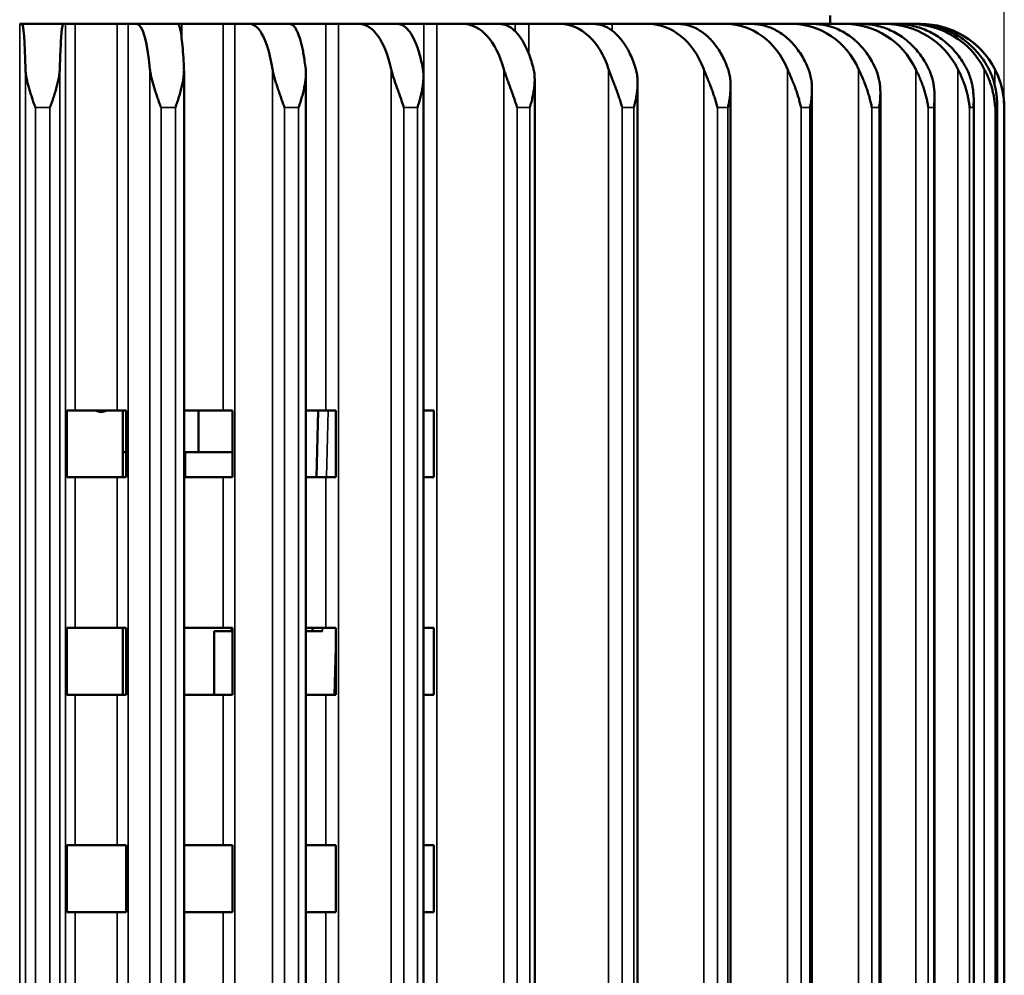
# Model space of a CAD drawing. Header units: millimetres. Extents: x 38 to 2514, y 38 to 1622.
# Tile 73 of 244: x 1073 to 1132, y 873 to 930. Entities that reach past the tile are written whole.
import ezdxf

# ---------------------------------------------------------------- set-up
doc = ezdxf.new("R2010")
doc.units = ezdxf.units.MM
doc.header["$LTSCALE"] = 7.692308
for name, color, linetype, lineweight in [('Dimension (ISO)', 7, 'Continuous', 25), ('Visible (ISO)', 7, 'Continuous', 50), ('Visible Narrow (ISO)', 7, 'Continuous', 35)]:
    doc.layers.add(name, color=color, linetype=linetype, lineweight=lineweight)
doc.styles.add('Note Text (ANSI)', font='tahoma.ttf')
doc.dimstyles.new('Default (ISO)', dxfattribs={"dimscale": 7.692308, "dimtxt": 1, "dimasz": 2.5, "dimexe": 3.175, "dimexo": 0, "dimgap": 0.762, "dimtad": 1, "dimrnd": 1e-08, "dimzin": 0, "dimdsep": 46, "dimtxsty": 'Note Text (ANSI)', "dimcen": 0.09, "dimdle": 10, "dimclrd": 1, "dimclre": 1, "dimclrt": 1, "dimazin": 0, "dimtfac": 3.5052, "dimtmove": 0, "dimatfit": 3, "dimfxl": 1, "dimtolj": 1, "dimtzin": 0, "dimlwd": -1, "dimlwe": -1, "dimarcsym": 0})

# ---------------------------------------------------------------- blocks, each defined once
blk = doc.blocks.new('*D19')
at = {"layer": 'Defpoints', "color": 0, "transparency": 16777216}
for p in [(1132.115, 1063.33), (1017.115, 770.693), (1132.115, 770.693)]:
    blk.add_point(p, dxfattribs=at)
at = {"layer": 'Dimension (ISO)', "color": 1, "transparency": 16777216}
for p, q in [((1017.115, 770.693), (1017.115, 1087.753)), ((1132.115, 770.693), (1132.115, 1087.753)), ((1036.346, 1063.33), (1112.885, 1063.33))]:
    blk.add_line(p, q, dxfattribs=at)
for points in [[(1036.346, 1066.535), (1036.346, 1060.125), (1017.115, 1063.33)], [(1112.885, 1066.535), (1112.885, 1060.125), (1132.115, 1063.33)]]:
    blk.add_solid(points, dxfattribs=at)
at = {"layer": 'Dimension (ISO)', "color": 1, "transparency": 16777216, "insert": (1024.38, 1079.255), "char_height": 7.69231, "attachment_point": 1, "style": 'Note Text (ANSI)'}
blk.add_mtext('\\A1;115.00 mm [4.528 in]', dxfattribs=at)

msp = doc.modelspace()

# ---------------------------------------------------------------- linework, layer by layer
at = {"layer": 'Visible (ISO)'}
for p, q in [((1121.7, 930.453), (1121.711, 929.943)), ((1073.241, 929.943), (1073.38, 929.943)), ((1073.38, 929.943), (1075.851, 929.943)), ((1075.851, 929.943), (1075.989, 929.943)), ((1075.989, 929.943), (1076.565, 929.943)), ((1079.073, 929.943), (1076.565, 929.943)), ((1079.073, 929.943), (1079.718, 929.943)), ((1079.718, 929.943), (1080.241, 929.943)), ((1080.241, 929.943), (1082.691, 929.943)), ((1082.691, 929.943), (1082.939, 929.943)), ((1085.404, 929.943), (1082.939, 929.943)), ((1085.404, 929.943), (1086.108, 929.943)), ((1086.108, 929.943), (1087.006, 929.943)), ((1087.006, 929.943), (1089.392, 929.943)), ((1091.551, 929.943), (1089.392, 929.943)), ((1091.551, 929.943), (1092.301, 929.943)), ((1092.301, 929.943), (1093.559, 929.943)), ((1093.559, 929.943), (1095.841, 929.943)), ((1097.408, 929.943), (1095.841, 929.943)), ((1097.408, 929.943), (1098.192, 929.943)), ((1098.192, 929.943), (1099.787, 929.943)), ((1099.787, 929.943), (1101.927, 929.943)), ((1102.874, 929.943), (1101.927, 929.943)), ((1102.874, 929.943), (1103.679, 929.943)), ((1103.679, 929.943), (1105.585, 929.943)), ((1105.585, 929.943), (1107.546, 929.943)), ((1107.858, 929.943), (1107.546, 929.943)), ((1107.858, 929.943), (1108.669, 929.943)), ((1108.669, 929.943), (1110.854, 929.943)), ((1110.854, 929.943), (1112.601, 929.943)), ((1112.601, 929.943), (1113.076, 929.943)), ((1113.076, 929.943), (1115.502, 929.943)), ((1115.502, 929.943), (1117.006, 929.943)), ((1117.006, 929.943), (1119.45, 929.943)), ((1119.45, 929.943), (1120.685, 929.943)), ((1120.685, 929.943), (1122.631, 929.943)), ((1122.631, 929.943), (1123.577, 929.943)), ((1123.577, 929.943), (1124.991, 929.943)), ((1124.991, 929.943), (1125.631, 929.943)), ((1125.631, 929.943), (1126.489, 929.943)), ((1126.489, 929.943), (1126.811, 929.943)), ((1126.811, 929.943), (1127.099, 929.943)), ((1127.114, 929.943), (1127.099, 929.943)), ((1083.066, 927.129), (1083.066, 775.343)), ((1090.354, 926.959), (1090.354, 775.343)), ((1097.384, 926.795), (1097.384, 775.343)), ((1104.035, 926.606), (1104.035, 775.343)), ((1110.192, 926.434), (1110.192, 775.343)), ((1115.751, 926.233), (1115.751, 775.343)), ((1120.616, 926.002), (1120.616, 775.343)), ((1124.704, 925.811), (1124.704, 775.343)), ((1127.946, 925.517), (1127.946, 775.343)), ((1130.286, 925.314), (1130.286, 775.343)), ((1131.683, 925.143), (1131.683, 817.676)), ((1132.115, 821.843), (1132.115, 924.943)), ((1076.059, 902.843), (1076.059, 906.843)), ((1076.565, 906.843), (1076.059, 906.843)), ((1079.073, 906.843), (1076.565, 906.843)), ((1079.073, 906.843), (1079.616, 906.843)), ((1079.415, 906.843), (1079.415, 902.843)), ((1079.616, 906.843), (1079.616, 902.843)), ((1085.404, 906.843), (1083.066, 906.843)), ((1083.94, 906.843), (1083.94, 904.35)), ((1085.404, 906.843), (1085.975, 906.843)), ((1085.975, 906.843), (1085.975, 902.843)), ((1091.551, 906.843), (1090.354, 906.843)), ((1090.987, 902.843), (1091.092, 906.843)), ((1091.093, 906.89), (1091.066, 905.851)), ((1091.551, 906.843), (1092.14, 906.843)), ((1092.14, 906.843), (1092.14, 902.843)), ((1097.408, 906.843), (1097.384, 906.843)), ((1097.408, 906.843), (1098.005, 906.843)), ((1098.005, 906.843), (1098.005, 902.843)), ((1079.415, 904.35), (1079.616, 904.35)), ((1083.94, 904.35), (1083.066, 904.35)), ((1083.14, 902.843), (1083.14, 904.35)), ((1083.94, 904.35), (1085.975, 904.35)), ((1076.565, 902.843), (1076.059, 902.843)), ((1079.073, 902.843), (1076.565, 902.843)), ((1079.073, 902.843), (1079.616, 902.843)), ((1085.404, 902.843), (1083.066, 902.843)), ((1085.404, 902.843), (1085.975, 902.843)), ((1091.551, 902.843), (1090.354, 902.843)), ((1091.551, 902.843), (1092.14, 902.843)), ((1097.408, 902.843), (1097.384, 902.843)), ((1097.408, 902.843), (1098.005, 902.843)), ((1076.059, 889.843), (1076.059, 893.843)), ((1076.565, 893.843), (1076.059, 893.843)), ((1079.073, 893.843), (1076.565, 893.843)), ((1079.073, 893.843), (1079.616, 893.843)), ((1079.415, 893.843), (1079.415, 889.843)), ((1079.616, 893.843), (1079.616, 889.843)), ((1085.404, 893.843), (1083.066, 893.843)), ((1085.404, 893.843), (1085.975, 893.843)), ((1085.975, 893.843), (1085.975, 889.843)), ((1091.551, 893.843), (1090.354, 893.843)), ((1090.746, 893.643), (1090.752, 893.843)), ((1091.551, 893.843), (1092.14, 893.843)), ((1092.14, 893.843), (1092.14, 889.843)), ((1097.408, 893.843), (1097.384, 893.843)), ((1097.408, 893.843), (1098.005, 893.843)), ((1098.005, 893.843), (1098.005, 889.843)), ((1085.975, 893.643), (1084.865, 893.643)), ((1084.865, 893.643), (1084.865, 890.643)), ((1091.347, 893.643), (1090.354, 893.643)), ((1084.865, 890.643), (1084.865, 889.843)), ((1076.565, 889.843), (1076.059, 889.843)), ((1079.073, 889.843), (1076.565, 889.843)), ((1079.073, 889.843), (1079.616, 889.843)), ((1085.404, 889.843), (1083.066, 889.843)), ((1085.404, 889.843), (1085.975, 889.843)), ((1091.551, 889.843), (1090.354, 889.843)), ((1091.551, 889.843), (1092.14, 889.843)), ((1097.408, 889.843), (1097.384, 889.843)), ((1097.408, 889.843), (1098.005, 889.843)), ((1076.059, 876.843), (1076.059, 880.843)), ((1076.565, 880.843), (1076.059, 880.843)), ((1079.073, 880.843), (1076.565, 880.843)), ((1079.073, 880.843), (1079.616, 880.843)), ((1079.616, 880.843), (1079.616, 876.843)), ((1085.404, 880.843), (1083.066, 880.843)), ((1085.404, 880.843), (1085.975, 880.843)), ((1085.975, 880.843), (1085.975, 876.843)), ((1091.551, 880.843), (1090.354, 880.843)), ((1091.551, 880.843), (1092.14, 880.843)), ((1092.14, 880.843), (1092.14, 876.843)), ((1097.408, 880.843), (1097.384, 880.843)), ((1097.408, 880.843), (1098.005, 880.843)), ((1098.005, 880.843), (1098.005, 876.843)), ((1076.565, 876.843), (1076.059, 876.843)), ((1079.073, 876.843), (1076.565, 876.843)), ((1079.073, 876.843), (1079.616, 876.843)), ((1085.404, 876.843), (1083.066, 876.843)), ((1085.404, 876.843), (1085.975, 876.843)), ((1091.551, 876.843), (1090.354, 876.843)), ((1091.551, 876.843), (1092.14, 876.843)), ((1097.408, 876.843), (1097.384, 876.843)), ((1097.408, 876.843), (1098.005, 876.843))]:
    msp.add_line(p, q, dxfattribs=at)
for centre, radius, start, end in [((1127.114, 924.943), 5, 0, 90), ((1078.115, 907.293), 0.55, 234.9032, 305.0968)]:
    msp.add_arc(centre, radius, start, end, dxfattribs=at)
for centre, major_axis, ratio, start_param, end_param in [((1073.38, 924.94), (0, 5.003), 0.047045, 5.191701, 6.283187), ((1080.241, 924.94), (0, 5.003), 0.177308, 5.191716, 6.283202), ((1087.005, 924.94), (0.001, 5.003), 0.304538, 5.191752, 6.283237), ((1093.558, 924.94), (0.001, 5.003), 0.426557, 5.191812, 6.283298), ((1099.786, 924.94), (0.002, 5.003), 0.541278, 5.19191, 6.283395), ((1105.584, 924.94), (0.003, 5.003), 0.646737, 5.192064, 6.28355), ((1110.852, 924.94), (0.004, 5.003), 0.74113, 5.192318, 6.283804), ((1115.5, 924.94), (0.006, 5.003), 0.822842, 5.192764, 6.28425), ((1119.448, 924.94), (0.011, 5.003), 0.890474, 5.193646, 6.285132), ((1122.629, 924.94), (0.022, 5.003), 0.94287, 5.195773, 6.287258), ((1124.989, 924.94), (0.06, 5.003), 0.97913, 5.203511, 6.294997), ((1126.486, 924.94), (0.895, 4.923), 0.998555, 5.371338, 6.462824), ((1127.097, 924.94), (4.886, 1.103), 0.998815, 0.256924, 1.348409)]:
    msp.add_ellipse(centre, major_axis=major_axis, ratio=ratio, start_param=start_param, end_param=end_param, dxfattribs=at)
for points in [[(1075.851, 929.943), (1075.836, 929.943), (1075.82, 929.912), (1075.789, 929.781), (1075.774, 929.68), (1075.747, 929.443), (1075.733, 929.286), (1075.707, 928.912), (1075.695, 928.695), (1075.674, 928.259), (1075.664, 927.999), (1075.65, 927.566), (1075.646, 927.406), (1075.642, 927.247)], [(1082.691, 929.943), (1082.717, 929.943), (1082.745, 929.912), (1082.8, 929.781), (1082.828, 929.68), (1082.876, 929.443), (1082.901, 929.286), (1082.948, 928.912), (1082.97, 928.695), (1083.006, 928.259), (1083.024, 927.999), (1083.049, 927.566), (1083.057, 927.406), (1083.064, 927.247)], [(1089.392, 929.943), (1089.458, 929.943), (1089.53, 929.912), (1089.672, 929.781), (1089.741, 929.68), (1089.863, 929.443), (1089.927, 929.286), (1090.046, 928.912), (1090.102, 928.695), (1090.195, 928.259), (1090.241, 927.999), (1090.303, 927.566), (1090.323, 927.406), (1090.341, 927.247)], [(1095.841, 929.943), (1095.946, 929.943), (1096.061, 929.912), (1096.285, 929.781), (1096.395, 929.68), (1096.589, 929.443), (1096.69, 929.286), (1096.881, 928.912), (1096.969, 928.695), (1097.117, 928.259), (1097.19, 927.999), (1097.289, 927.566), (1097.32, 927.406), (1097.349, 927.247)], [(1101.927, 929.943), (1102.069, 929.943), (1102.224, 929.912), (1102.528, 929.781), (1102.677, 929.68), (1102.939, 929.443), (1103.077, 929.286), (1103.334, 928.912), (1103.453, 928.695), (1103.654, 928.259), (1103.753, 927.999), (1103.886, 927.566), (1103.929, 927.406), (1103.968, 927.247)], [(1107.546, 929.943), (1107.722, 929.943), (1107.915, 929.912), (1108.293, 929.781), (1108.478, 929.68), (1108.804, 929.443), (1108.976, 929.286), (1109.296, 928.912), (1109.445, 928.695), (1109.694, 928.259), (1109.818, 927.999), (1109.983, 927.566), (1110.037, 927.406), (1110.084, 927.247)], [(1112.601, 929.943), (1112.809, 929.943), (1113.036, 929.912), (1113.482, 929.781), (1113.7, 929.68), (1114.085, 929.443), (1114.287, 929.286), (1114.665, 928.912), (1114.84, 928.695), (1115.134, 928.259), (1115.28, 927.999), (1115.475, 927.566), (1115.538, 927.406), (1115.594, 927.247)], [(1117.006, 929.943), (1117.242, 929.943), (1117.5, 929.912), (1118.006, 929.781), (1118.254, 929.68), (1118.69, 929.443), (1118.92, 929.286), (1119.348, 928.912), (1119.547, 928.695), (1119.881, 928.259), (1120.047, 927.999), (1120.268, 927.566), (1120.339, 927.406), (1120.403, 927.247)], [(1120.685, 929.943), (1120.946, 929.943), (1121.23, 929.912), (1121.788, 929.781), (1122.06, 929.68), (1122.541, 929.443), (1122.794, 929.286), (1123.266, 928.912), (1123.485, 928.695), (1123.853, 928.259), (1124.036, 927.999), (1124.279, 927.566), (1124.358, 927.406), (1124.429, 927.247)], [(1123.577, 929.943), (1123.857, 929.943), (1124.163, 929.912), (1124.762, 929.781), (1125.055, 929.68), (1125.572, 929.443), (1125.844, 929.286), (1126.352, 928.912), (1126.587, 928.695), (1126.983, 928.259), (1127.179, 927.999), (1127.441, 927.566), (1127.526, 927.406), (1127.602, 927.247)], [(1125.631, 929.943), (1125.925, 929.943), (1126.248, 929.912), (1126.878, 929.781), (1127.187, 929.68), (1127.732, 929.443), (1128.018, 929.286), (1128.552, 928.912), (1128.8, 928.695), (1129.216, 928.259), (1129.423, 927.999), (1129.699, 927.566), (1129.788, 927.406), (1129.868, 927.247)], [(1126.811, 929.943), (1127.116, 929.943), (1127.449, 929.912), (1128.1, 929.781), (1128.419, 929.68), (1128.982, 929.443), (1129.277, 929.286), (1129.829, 928.912), (1130.086, 928.695), (1130.516, 928.259), (1130.729, 927.999), (1131.015, 927.566), (1131.107, 927.406), (1131.189, 927.247)]]:
    msp.add_open_spline(points, degree=3, knots=[-0.7413344, -0.7413344, -0.7413344, -0.7413344, -0.6484803, -0.6484803, -0.5556262, -0.5556262, -0.4629019, -0.4629019, -0.3701777, -0.3701777, -0.2775841, -0.2775841, -0.2268131, -0.2268131, -0.2268131, -0.2268131], dxfattribs=at)
for points in [[(1074.184, 924.943), (1074.151, 925.038), (1074.071, 925.222), (1073.986, 925.51), (1073.892, 925.794), (1073.807, 926.077), (1073.729, 926.358), (1073.663, 926.642), (1073.611, 926.934), (1073.591, 927.142), (1073.589, 927.247)], [(1075.642, 927.247), (1075.639, 927.13), (1075.616, 926.897), (1075.552, 926.564), (1075.47, 926.237), (1075.377, 925.914), (1075.272, 925.592), (1075.173, 925.266), (1075.085, 925.052), (1075.047, 924.943)], [(1081.692, 924.943), (1081.66, 925.038), (1081.579, 925.222), (1081.492, 925.51), (1081.393, 925.794), (1081.301, 926.077), (1081.215, 926.358), (1081.136, 926.642), (1081.07, 926.934), (1081.038, 927.142), (1081.028, 927.247)], [(1083.064, 927.247), (1083.069, 927.13), (1083.06, 926.897), (1083.013, 926.564), (1082.945, 926.237), (1082.862, 925.914), (1082.766, 925.592), (1082.672, 925.266), (1082.586, 925.052), (1082.548, 924.943)], [(1089.08, 924.943), (1089.048, 925.038), (1088.969, 925.222), (1088.88, 925.51), (1088.779, 925.794), (1088.681, 926.077), (1088.587, 926.358), (1088.499, 926.642), (1088.418, 926.934), (1088.374, 927.142), (1088.358, 927.247)], [(1090.341, 927.247), (1090.354, 927.13), (1090.359, 926.897), (1090.331, 926.564), (1090.278, 926.237), (1090.207, 925.914), (1090.12, 925.592), (1090.033, 925.266), (1089.951, 925.052), (1089.914, 924.943)], [(1096.22, 924.943), (1096.189, 925.038), (1096.113, 925.222), (1096.025, 925.51), (1095.922, 925.794), (1095.821, 926.077), (1095.721, 926.358), (1095.623, 926.642), (1095.531, 926.934), (1095.475, 927.142), (1095.452, 927.247)], [(1097.349, 927.247), (1097.369, 927.13), (1097.39, 926.897), (1097.38, 926.564), (1097.342, 926.237), (1097.285, 925.914), (1097.21, 925.592), (1097.13, 925.266), (1097.053, 925.052), (1097.018, 924.943)], [(1102.991, 924.943), (1102.962, 925.038), (1102.889, 925.222), (1102.803, 925.51), (1102.701, 925.794), (1102.598, 926.077), (1102.493, 926.358), (1102.388, 926.642), (1102.285, 926.934), (1102.219, 927.142), (1102.19, 927.247)], [(1103.968, 927.247), (1103.996, 927.13), (1104.03, 926.897), (1104.039, 926.564), (1104.018, 926.237), (1103.975, 925.914), (1103.912, 925.592), (1103.842, 925.266), (1103.771, 925.052), (1103.738, 924.943)], [(1109.276, 924.943), (1109.249, 925.038), (1109.181, 925.222), (1109.099, 925.51), (1108.999, 925.794), (1108.895, 926.077), (1108.788, 926.358), (1108.678, 926.642), (1108.566, 926.934), (1108.491, 927.142), (1108.456, 927.247)], [(1110.084, 927.247), (1110.119, 927.13), (1110.167, 926.897), (1110.195, 926.564), (1110.191, 926.237), (1110.163, 925.914), (1110.113, 925.592), (1110.054, 925.266), (1109.99, 925.052), (1109.961, 924.943)], [(1114.968, 924.943), (1114.944, 925.038), (1114.882, 925.222), (1114.804, 925.51), (1114.708, 925.794), (1114.607, 926.077), (1114.499, 926.358), (1114.385, 926.642), (1114.267, 926.934), (1114.183, 927.142), (1114.143, 927.247)], [(1115.594, 927.247), (1115.635, 927.13), (1115.696, 926.897), (1115.742, 926.564), (1115.755, 926.237), (1115.743, 925.914), (1115.707, 925.592), (1115.66, 925.266), (1115.604, 925.052), (1115.578, 924.943)], [(1119.969, 924.943), (1119.948, 925.038), (1119.894, 925.222), (1119.823, 925.51), (1119.732, 925.794), (1119.634, 926.077), (1119.527, 926.358), (1119.412, 926.642), (1119.288, 926.934), (1119.198, 927.142), (1119.153, 927.247)], [(1120.403, 927.247), (1120.45, 927.13), (1120.522, 926.897), (1120.585, 926.564), (1120.615, 926.237), (1120.619, 925.914), (1120.598, 925.592), (1120.563, 925.266), (1120.517, 925.052), (1120.495, 924.943)], [(1124.195, 924.943), (1124.177, 925.038), (1124.131, 925.222), (1124.067, 925.51), (1123.984, 925.794), (1123.891, 926.077), (1123.787, 926.358), (1123.672, 926.642), (1123.546, 926.934), (1123.451, 927.142), (1123.402, 927.247)], [(1124.429, 927.247), (1124.48, 927.13), (1124.563, 926.897), (1124.642, 926.564), (1124.688, 926.237), (1124.707, 925.914), (1124.702, 925.592), (1124.681, 925.266), (1124.645, 925.052), (1124.626, 924.943)], [(1127.572, 924.943), (1127.558, 925.038), (1127.521, 925.222), (1127.466, 925.51), (1127.391, 925.794), (1127.304, 926.077), (1127.206, 926.358), (1127.093, 926.642), (1126.966, 926.934), (1126.867, 927.142), (1126.816, 927.247)], [(1127.602, 927.247), (1127.657, 927.13), (1127.749, 926.897), (1127.843, 926.564), (1127.904, 926.237), (1127.939, 925.914), (1127.949, 925.592), (1127.941, 925.266), (1127.916, 925.052), (1127.902, 924.943)], [(1130.043, 924.943), (1130.033, 925.038), (1130.006, 925.222), (1129.96, 925.51), (1129.895, 925.794), (1129.817, 926.077), (1129.724, 926.358), (1129.616, 926.642), (1129.49, 926.934), (1129.39, 927.142), (1129.337, 927.247)], [(1129.868, 927.247), (1129.926, 927.13), (1130.026, 926.897), (1130.133, 926.564), (1130.209, 926.237), (1130.258, 925.914), (1130.284, 925.592), (1130.289, 925.266), (1130.275, 925.052), (1130.266, 924.943)], [(1131.566, 924.943), (1131.56, 925.038), (1131.543, 925.222), (1131.507, 925.51), (1131.453, 925.794), (1131.384, 926.077), (1131.3, 926.358), (1131.198, 926.642), (1131.076, 926.934), (1130.976, 927.142), (1130.921, 927.247)], [(1131.189, 927.247), (1131.249, 927.13), (1131.354, 926.897), (1131.473, 926.564), (1131.562, 926.237), (1131.625, 925.914), (1131.666, 925.592), (1131.685, 925.266), (1131.682, 925.052), (1131.678, 924.943)], [(1132.112, 924.943), (1132.113, 925.038), (1132.106, 925.222), (1132.081, 925.51), (1132.039, 925.794), (1131.981, 926.077), (1131.906, 926.358), (1131.811, 926.642), (1131.695, 926.934), (1131.597, 927.142), (1131.542, 927.247)]]:
    msp.add_open_spline(points, degree=3, dxfattribs=at)
at = {"layer": 'Visible Narrow (ISO)'}
for p, q in [((1073.241, 929.943), (1073.241, 775.343)), ((1075.989, 775.343), (1075.989, 929.943)), ((1076.565, 906.843), (1076.565, 929.943)), ((1079.073, 929.943), (1079.073, 906.843)), ((1079.718, 929.943), (1079.718, 775.343)), ((1082.939, 928.977), (1082.939, 929.943)), ((1085.404, 929.943), (1085.404, 906.843)), ((1086.108, 929.943), (1086.108, 775.343)), ((1091.551, 929.943), (1091.551, 906.843)), ((1092.301, 929.943), (1092.301, 775.343)), ((1097.408, 929.943), (1097.408, 906.843)), ((1098.192, 929.943), (1098.192, 775.343)), ((1102.874, 929.943), (1102.874, 929.499)), ((1103.679, 929.943), (1103.679, 928.182)), ((1107.858, 929.943), (1107.858, 929.913)), ((1108.669, 929.943), (1108.669, 929.541)), ((1113.076, 929.943), (1113.076, 929.893)), ((1073.589, 927.247), (1073.589, 775.343)), ((1075.642, 927.247), (1075.642, 775.343)), ((1081.028, 927.247), (1081.028, 775.343)), ((1088.358, 927.247), (1088.358, 775.343)), ((1095.452, 927.247), (1095.452, 775.343)), ((1102.19, 927.247), (1102.19, 775.343)), ((1108.456, 927.247), (1108.456, 775.343)), ((1114.143, 927.247), (1114.143, 775.343)), ((1119.153, 927.247), (1119.153, 775.343)), ((1123.402, 927.247), (1123.402, 775.343)), ((1126.816, 927.247), (1126.816, 775.343)), ((1129.337, 927.247), (1129.337, 775.343)), ((1130.921, 927.247), (1130.921, 812.89)), ((1131.542, 927.247), (1131.542, 926.303)), ((1075.047, 924.943), (1074.184, 924.943)), ((1074.184, 924.943), (1074.184, 775.343)), ((1075.047, 924.943), (1075.047, 775.343)), ((1082.548, 924.943), (1081.692, 924.943)), ((1081.692, 924.943), (1081.692, 775.343)), ((1082.548, 924.943), (1082.548, 775.343)), ((1089.914, 924.943), (1089.08, 924.943)), ((1089.08, 924.943), (1089.08, 775.343)), ((1089.914, 924.943), (1089.914, 775.343)), ((1097.018, 924.943), (1096.22, 924.943)), ((1096.22, 924.943), (1096.22, 775.343)), ((1097.018, 924.943), (1097.018, 775.343)), ((1102.874, 925.279), (1102.874, 925.278)), ((1102.99, 924.943), (1102.991, 775.343)), ((1103.738, 924.943), (1102.991, 924.943)), ((1103.738, 924.943), (1103.738, 775.343)), ((1109.275, 924.943), (1109.276, 775.343)), ((1109.961, 924.943), (1109.276, 924.943)), ((1109.96, 924.943), (1109.961, 775.343)), ((1114.967, 924.943), (1114.968, 775.343)), ((1115.578, 924.943), (1114.968, 924.943)), ((1115.578, 924.943), (1115.578, 775.343)), ((1120.495, 924.943), (1119.969, 924.943)), ((1119.969, 924.943), (1119.969, 775.343)), ((1120.494, 924.943), (1120.495, 775.343)), ((1124.194, 924.943), (1124.195, 775.343)), ((1124.626, 924.943), (1124.195, 924.943)), ((1124.626, 924.943), (1124.626, 775.343)), ((1127.571, 924.943), (1127.572, 775.343)), ((1127.902, 924.943), (1127.572, 924.943)), ((1127.902, 924.943), (1127.902, 775.343)), ((1130.042, 924.943), (1130.043, 775.343)), ((1130.266, 924.943), (1130.043, 924.943)), ((1130.266, 924.943), (1130.266, 775.343)), ((1131.565, 924.943), (1131.565, 817.075)), ((1131.678, 924.943), (1131.566, 924.943)), ((1131.678, 924.943), (1131.678, 817.653)), ((1132.113, 924.943), (1132.114, 821.843)), ((1091.588, 902.843), (1091.692, 906.843)), ((1076.565, 893.843), (1076.565, 902.843)), ((1079.073, 902.843), (1079.073, 893.843)), ((1085.404, 902.843), (1085.404, 893.843)), ((1091.551, 902.843), (1091.551, 893.843)), ((1097.408, 902.843), (1097.408, 893.843)), ((1091.347, 893.643), (1091.352, 893.843)), ((1092.14, 893.391), (1092.047, 889.843)), ((1076.565, 880.843), (1076.565, 889.843)), ((1079.073, 889.843), (1079.073, 880.843)), ((1085.404, 889.843), (1085.404, 880.843)), ((1091.551, 889.843), (1091.551, 880.843)), ((1097.408, 889.843), (1097.408, 880.843)), ((1076.565, 867.843), (1076.565, 876.843)), ((1079.073, 876.843), (1079.073, 867.843)), ((1085.404, 876.843), (1085.404, 867.843)), ((1091.551, 876.843), (1091.551, 867.843)), ((1097.408, 876.843), (1097.408, 867.843))]:
    msp.add_line(p, q, dxfattribs=at)
msp.add_open_spline([(1085.893, 893.643), (1085.893, 893.66), (1085.896, 893.727), (1085.898, 893.793), (1085.899, 893.843)], degree=3, knots=[0.49150461, 0.49150461, 0.49150461, 0.49150461, 0.5, 0.52389859, 0.52389859, 0.52389859, 0.52389859], dxfattribs=at)

# ---------------------------------------------------------------- dimensions: what is measured, and where the dimension line sits
at = {"layer": 'Dimension (ISO)', "color": 1, "true_color": 0xff0000}
dim = msp.add_linear_dim(base=(1132.115, 1063.33), p1=(1017.115, 770.693), p2=(1132.115, 770.693), text='<> mm [4.528 in]', dimstyle='Default (ISO)', override={"dimgap": 0.762, "dimdec": 2, "dimpost": '', "dimtol": 0, "dimlim": 0, "dimtp": 0, "dimtm": 0, "dimtdec": 2, "dimtofl": 0, "dimatfit": 1}, dxfattribs=at)
dim.commit()
dim.dimension.update_dxf_attribs({"geometry": '*D19', "text_midpoint": (1074.615, 1063.33), "dimtype": 160})

doc.saveas('drawing.dxf')
